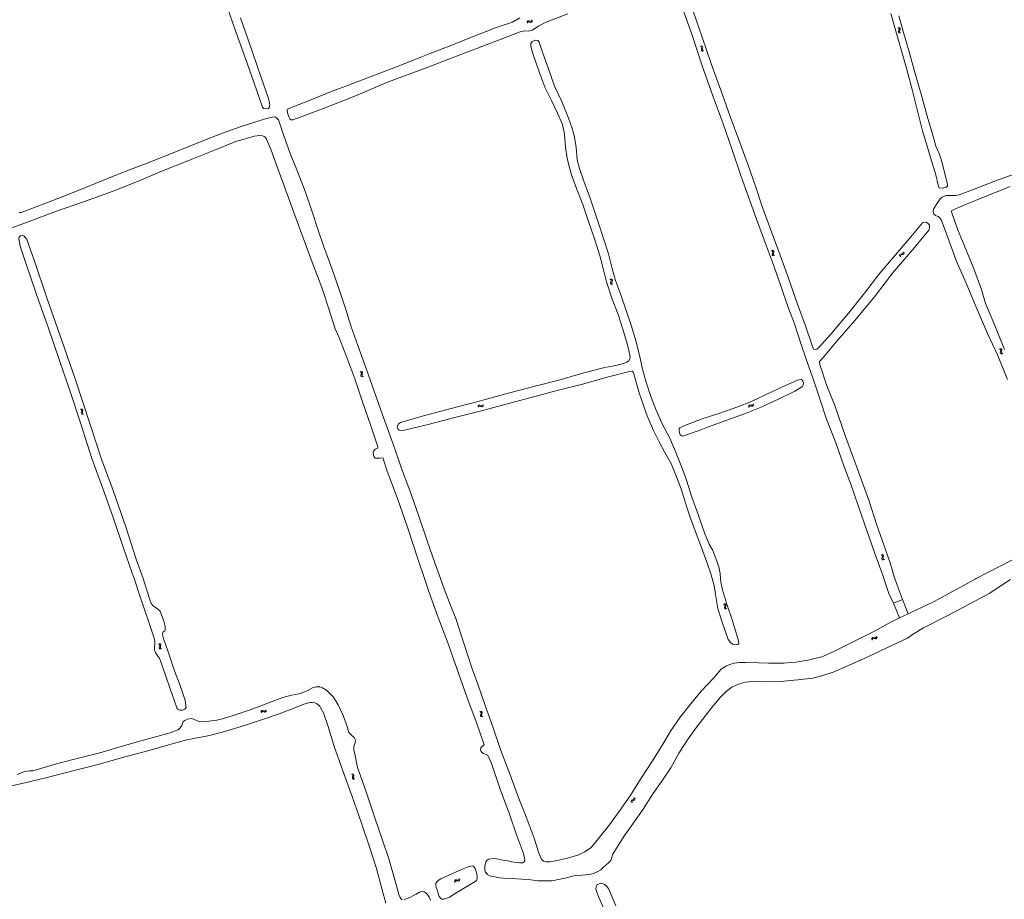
# Model space of a CAD drawing. Header units: metres. Extents: x 189705 to 199106, y 581686 to 588448.
# Tile 89 of 256: x 192240 to 192671, y 586360 to 586745. Entities that reach past the tile are written whole.
import ezdxf

# ---------------------------------------------------------------- set-up
doc = ezdxf.new("R2010")
doc.units = ezdxf.units.M
doc.layers.add('B-WA-OG-GBKN-G', color=7, linetype='Continuous', lineweight=18)

msp = doc.modelspace()

# ---------------------------------------------------------------- linework, layer by layer
at = {"layer": 'B-WA-OG-GBKN-G'}
for p, q in [((192461.831, 586743.489), (192462.001, 586743.859)), ((192462.001, 586743.859), (192462.236, 586744.086)), ((192462.036, 586743.036), (192462.209, 586743.405)), ((192462.209, 586743.405), (192462.447, 586743.632)), ((192462.236, 586744.086), (192462.573, 586744.12)), ((192462.447, 586743.632), (192462.771, 586743.665)), ((192462.573, 586744.12), (192462.965, 586744.01)), ((192462.771, 586743.665), (192463.172, 586743.558)), ((192462.965, 586744.01), (192463.358, 586743.9)), ((192463.172, 586743.558), (192463.564, 586743.446)), ((192463.358, 586743.9), (192463.686, 586743.93)), ((192463.564, 586743.446), (192463.892, 586743.476)), ((192463.686, 586743.93), (192463.93, 586744.161)), ((192463.892, 586743.476), (192464.136, 586743.709)), ((192463.93, 586744.161), (192464.102, 586744.532)), ((192464.136, 586743.709), (192464.308, 586744.08)), ((192624.291, 586741.046), (192624.643, 586740.841)), ((192624.71, 586739.868), (192624.563, 586739.487)), ((192624.563, 586739.487), (192624.564, 586739.158)), ((192624.564, 586739.158), (192624.775, 586738.895)), ((192624.643, 586740.841), (192624.848, 586740.584)), ((192624.852, 586740.258), (192624.71, 586739.868)), ((192624.759, 586741.21), (192625.113, 586741.008)), ((192624.775, 586738.895), (192625.129, 586738.69)), ((192624.848, 586740.584), (192624.852, 586740.258)), ((192625.178, 586740.035), (192625.034, 586739.653)), ((192625.034, 586739.653), (192625.035, 586739.323)), ((192625.035, 586739.323), (192625.243, 586739.06)), ((192625.113, 586741.008), (192625.319, 586740.754)), ((192625.322, 586740.415), (192625.178, 586740.035)), ((192625.243, 586739.06), (192625.597, 586738.855)), ((192625.319, 586740.754), (192625.322, 586740.415)), ((192537.783, 586732.86), (192538.163, 586732.715)), ((192538.163, 586732.715), (192538.407, 586732.495)), ((192538.218, 586733.099), (192538.6, 586732.956)), ((192538.387, 586731.766), (192538.304, 586731.366)), ((192538.304, 586731.366), (192538.358, 586731.042)), ((192538.358, 586731.042), (192538.608, 586730.816)), ((192538.464, 586732.173), (192538.387, 586731.766)), ((192538.407, 586732.495), (192538.464, 586732.173)), ((192538.6, 586732.956), (192538.844, 586732.738)), ((192538.608, 586730.816), (192538.991, 586730.672)), ((192538.822, 586732.006), (192538.741, 586731.606)), ((192538.741, 586731.606), (192538.795, 586731.281)), ((192538.795, 586731.281), (192539.044, 586731.054)), ((192538.903, 586732.405), (192538.822, 586732.006)), ((192538.844, 586732.738), (192538.903, 586732.405)), ((192539.044, 586731.054), (192539.426, 586730.91)), ((192568.954, 586643.546), (192569.316, 586643.359)), ((192569.316, 586643.359), (192569.534, 586643.114)), ((192569.414, 586643.735), (192569.777, 586643.551)), ((192569.777, 586643.551), (192569.996, 586643.308)), ((192569.996, 586643.308), (192570.017, 586642.969)), ((192569.434, 586642.392), (192569.307, 586642.004)), ((192569.307, 586642.004), (192569.325, 586641.675)), ((192569.325, 586641.675), (192569.549, 586641.423)), ((192569.555, 586642.788), (192569.434, 586642.392)), ((192569.534, 586643.114), (192569.555, 586642.788)), ((192569.549, 586641.423), (192569.913, 586641.237)), ((192569.892, 586642.582), (192569.768, 586642.193)), ((192569.768, 586642.193), (192569.786, 586641.865)), ((192569.786, 586641.865), (192570.008, 586641.612)), ((192570.017, 586642.969), (192569.892, 586642.582)), ((192570.008, 586641.612), (192570.372, 586641.426)), ((192625.112, 586641.498), (192625.212, 586641.81)), ((192625.136, 586641.092), (192625.112, 586641.498)), ((192625.212, 586641.81), (192625.494, 586641.999)), ((192625.494, 586641.999), (192625.891, 586642.086)), ((192625.509, 586641.197), (192625.612, 586641.509)), ((192625.531, 586640.79), (192625.509, 586641.197)), ((192625.612, 586641.509), (192625.883, 586641.691)), ((192625.883, 586641.691), (192626.287, 586641.785)), ((192625.891, 586642.086), (192626.29, 586642.174)), ((192626.287, 586641.785), (192626.686, 586641.871)), ((192626.29, 586642.174), (192626.564, 586642.355)), ((192626.564, 586642.355), (192626.671, 586642.674)), ((192626.671, 586642.674), (192626.648, 586643.083)), ((192626.686, 586641.871), (192626.96, 586642.052)), ((192626.96, 586642.052), (192627.065, 586642.373)), ((192627.065, 586642.373), (192627.043, 586642.781)), ((192498.299, 586631.025), (192498.65, 586630.819)), ((192498.65, 586630.819), (192498.855, 586630.562)), ((192498.767, 586631.189), (192499.121, 586630.986)), ((192498.855, 586630.562), (192498.859, 586630.236)), ((192499.121, 586630.986), (192499.326, 586630.732)), ((192499.33, 586630.393), (192499.185, 586630.013)), ((192499.326, 586630.732), (192499.33, 586630.393)), ((192498.716, 586629.847), (192498.569, 586629.466)), ((192498.569, 586629.466), (192498.57, 586629.137)), ((192498.57, 586629.137), (192498.78, 586628.873)), ((192498.859, 586630.236), (192498.716, 586629.847)), ((192498.78, 586628.873), (192499.134, 586628.669)), ((192499.185, 586630.013), (192499.04, 586629.631)), ((192499.04, 586629.631), (192499.04, 586629.302)), ((192499.04, 586629.302), (192499.249, 586629.038)), ((192499.249, 586629.038), (192499.603, 586628.833)), ((192668.769, 586600.516), (192669.137, 586600.342)), ((192669.137, 586600.342), (192669.363, 586600.103)), ((192669.222, 586600.72), (192669.591, 586600.548)), ((192669.591, 586600.548), (192669.818, 586600.312)), ((192669.818, 586600.312), (192669.85, 586599.975)), ((192669.286, 586599.378), (192669.172, 586598.986)), ((192669.172, 586598.986), (192669.201, 586598.659)), ((192669.201, 586598.659), (192669.433, 586598.414)), ((192669.394, 586599.779), (192669.286, 586599.378)), ((192669.363, 586600.103), (192669.394, 586599.779)), ((192669.433, 586598.414), (192669.803, 586598.24)), ((192669.738, 586599.584), (192669.627, 586599.191)), ((192669.627, 586599.191), (192669.655, 586598.863)), ((192669.655, 586598.863), (192669.886, 586598.618)), ((192669.85, 586599.975), (192669.738, 586599.584)), ((192669.886, 586598.618), (192670.256, 586598.444)), ((192388.913, 586590.612), (192389.275, 586590.425)), ((192389.39, 586589.457), (192389.262, 586589.069)), ((192389.262, 586589.069), (192389.279, 586588.741)), ((192389.275, 586590.425), (192389.492, 586590.179)), ((192389.279, 586588.741), (192389.503, 586588.488)), ((192389.373, 586590.8), (192389.736, 586590.615)), ((192389.512, 586589.853), (192389.39, 586589.457)), ((192389.492, 586590.179), (192389.512, 586589.853)), ((192389.503, 586588.488), (192389.866, 586588.301)), ((192389.849, 586589.647), (192389.724, 586589.258)), ((192389.724, 586589.258), (192389.741, 586588.929)), ((192389.736, 586590.615), (192389.954, 586590.372)), ((192389.741, 586588.929), (192389.963, 586588.676)), ((192389.974, 586590.033), (192389.849, 586589.647)), ((192389.954, 586590.372), (192389.974, 586590.033)), ((192389.963, 586588.676), (192390.326, 586588.489)), ((192266.957, 586574.294), (192267.318, 586574.105)), ((192440.422, 586575.456), (192440.646, 586575.796)), ((192440.558, 586574.978), (192440.784, 586575.317)), ((192440.646, 586575.796), (192440.913, 586575.986)), ((192440.784, 586575.317), (192441.053, 586575.505)), ((192440.913, 586575.986), (192441.251, 586575.969)), ((192441.053, 586575.505), (192441.379, 586575.489)), ((192441.251, 586575.969), (192441.622, 586575.801)), ((192441.379, 586575.489), (192441.759, 586575.323)), ((192441.622, 586575.801), (192441.994, 586575.633)), ((192441.759, 586575.323), (192442.13, 586575.153)), ((192441.994, 586575.633), (192442.323, 586575.614)), ((192442.13, 586575.153), (192442.458, 586575.134)), ((192442.323, 586575.614), (192442.599, 586575.806)), ((192442.458, 586575.134), (192442.734, 586575.328)), ((192442.599, 586575.806), (192442.825, 586576.146)), ((192442.734, 586575.328), (192442.96, 586575.668)), ((192558.885, 586575.366), (192559.033, 586575.746)), ((192559.033, 586575.746), (192559.253, 586575.988)), ((192559.118, 586574.927), (192559.268, 586575.306)), ((192559.253, 586575.988), (192559.587, 586576.042)), ((192559.268, 586575.306), (192559.491, 586575.547)), ((192559.491, 586575.547), (192559.813, 586575.6)), ((192559.587, 586576.042), (192559.985, 586575.956)), ((192559.813, 586575.6), (192560.22, 586575.518)), ((192559.985, 586575.956), (192560.384, 586575.871)), ((192560.22, 586575.518), (192560.618, 586575.43)), ((192560.384, 586575.871), (192560.71, 586575.921)), ((192560.618, 586575.43), (192560.944, 586575.481)), ((192560.71, 586575.921), (192560.939, 586576.167)), ((192560.939, 586576.167), (192561.088, 586576.548)), ((192560.944, 586575.481), (192561.172, 586575.728)), ((192561.172, 586575.728), (192561.321, 586576.109)), ((192266.495, 586574.111), (192266.855, 586573.92)), ((192266.959, 586572.95), (192266.828, 586572.564)), ((192266.828, 586572.564), (192266.841, 586572.235)), ((192266.841, 586572.235), (192267.062, 586571.98)), ((192266.855, 586573.92), (192267.069, 586573.671)), ((192267.086, 586573.345), (192266.959, 586572.95)), ((192267.062, 586571.98), (192267.424, 586571.79)), ((192267.069, 586573.671), (192267.086, 586573.345)), ((192267.421, 586573.135), (192267.291, 586572.748)), ((192267.291, 586572.748), (192267.305, 586572.419)), ((192267.305, 586572.419), (192267.524, 586572.163)), ((192267.318, 586574.105), (192267.534, 586573.859)), ((192267.55, 586573.521), (192267.421, 586573.135)), ((192267.524, 586572.163), (192267.886, 586571.973)), ((192267.534, 586573.859), (192267.55, 586573.521)), ((192617.029, 586510.446), (192617.389, 586510.254)), ((192617.389, 586510.254), (192617.603, 586510.006)), ((192617.491, 586510.628), (192617.852, 586510.439)), ((192617.619, 586509.68), (192617.492, 586509.285)), ((192617.603, 586510.006), (192617.619, 586509.68)), ((192617.852, 586510.439), (192618.067, 586510.193)), ((192618.084, 586509.855), (192617.954, 586509.469)), ((192618.067, 586510.193), (192618.084, 586509.855)), ((192617.492, 586509.285), (192617.36, 586508.899)), ((192617.36, 586508.899), (192617.374, 586508.57)), ((192617.374, 586508.57), (192617.594, 586508.315)), ((192617.594, 586508.315), (192617.956, 586508.124)), ((192617.954, 586509.469), (192617.824, 586509.082)), ((192617.824, 586509.082), (192617.838, 586508.753)), ((192617.838, 586508.753), (192618.056, 586508.498)), ((192618.056, 586508.498), (192618.418, 586508.307)), ((192548.016, 586488.905), (192548.381, 586488.723)), ((192548.381, 586488.723), (192548.602, 586488.48)), ((192548.473, 586489.1), (192548.839, 586488.92)), ((192548.627, 586488.155), (192548.51, 586487.757)), ((192548.602, 586488.48), (192548.627, 586488.155)), ((192548.839, 586488.92), (192549.061, 586488.68)), ((192549.086, 586488.342), (192548.967, 586487.953)), ((192549.061, 586488.68), (192549.086, 586488.342)), ((192548.51, 586487.757), (192548.389, 586487.367)), ((192548.389, 586487.367), (192548.411, 586487.039)), ((192548.411, 586487.039), (192548.638, 586486.79)), ((192548.638, 586486.79), (192549.004, 586486.609)), ((192548.967, 586487.953), (192548.847, 586487.563)), ((192548.847, 586487.563), (192548.869, 586487.234)), ((192548.869, 586487.234), (192549.095, 586486.985)), ((192549.095, 586486.985), (192549.461, 586486.803)), ((192300.652, 586471.446), (192301.009, 586471.25)), ((192301.009, 586471.25), (192301.221, 586470.999)), ((192301.116, 586471.623), (192301.475, 586471.429)), ((192301.221, 586470.999), (192301.233, 586470.673)), ((192301.475, 586471.429), (192301.687, 586471.181)), ((192301.7, 586470.842), (192301.565, 586470.458)), ((192301.687, 586471.181), (192301.7, 586470.842)), ((192612.8, 586473.559), (192612.938, 586473.942)), ((192612.938, 586473.942), (192613.152, 586474.189)), ((192613.045, 586473.126), (192613.185, 586473.508)), ((192613.152, 586474.189), (192613.485, 586474.252)), ((192613.185, 586473.508), (192613.402, 586473.755)), ((192613.402, 586473.755), (192613.722, 586473.816)), ((192613.485, 586474.252), (192613.885, 586474.176)), ((192613.722, 586473.816), (192614.131, 586473.744)), ((192613.885, 586474.176), (192614.286, 586474.101)), ((192614.131, 586473.744), (192614.531, 586473.666)), ((192614.286, 586474.101), (192614.61, 586474.159)), ((192614.531, 586473.666), (192614.855, 586473.725)), ((192614.61, 586474.159), (192614.834, 586474.411)), ((192614.834, 586474.411), (192614.973, 586474.795)), ((192614.855, 586473.725), (192615.078, 586473.978)), ((192615.078, 586473.978), (192615.217, 586474.363)), ((192301.102, 586470.279), (192300.965, 586469.895)), ((192300.965, 586469.895), (192300.974, 586469.566)), ((192300.974, 586469.566), (192301.192, 586469.308)), ((192301.233, 586470.673), (192301.102, 586470.279)), ((192301.192, 586469.308), (192301.551, 586469.113)), ((192301.565, 586470.458), (192301.431, 586470.073)), ((192301.431, 586470.073), (192301.44, 586469.744)), ((192301.44, 586469.744), (192301.656, 586469.485)), ((192301.656, 586469.485), (192302.015, 586469.29)), ((192345.379, 586441.677), (192345.56, 586442.042)), ((192345.56, 586442.042), (192345.801, 586442.263)), ((192345.571, 586441.22), (192345.755, 586441.583)), ((192345.755, 586441.583), (192345.999, 586441.803)), ((192345.801, 586442.263), (192346.139, 586442.287)), ((192345.999, 586441.803), (192346.324, 586441.827)), ((192346.139, 586442.287), (192346.527, 586442.166)), ((192346.324, 586441.827), (192346.722, 586441.708)), ((192346.527, 586442.166), (192346.917, 586442.045)), ((192346.722, 586441.708), (192347.111, 586441.585)), ((192346.917, 586442.045), (192347.246, 586442.065)), ((192347.111, 586441.585), (192347.439, 586441.605)), ((192347.246, 586442.065), (192347.497, 586442.289)), ((192347.439, 586441.605), (192347.689, 586441.832)), ((192347.497, 586442.289), (192347.679, 586442.655)), ((192347.689, 586441.832), (192347.872, 586442.197)), ((192441.264, 586441.81), (192441.627, 586441.625)), ((192441.749, 586440.658), (192441.625, 586440.27)), ((192441.627, 586441.625), (192441.846, 586441.381)), ((192441.722, 586442.001), (192442.087, 586441.819)), ((192441.869, 586441.056), (192441.749, 586440.658)), ((192441.846, 586441.381), (192441.869, 586441.056)), ((192442.207, 586440.851), (192442.085, 586440.462)), ((192442.087, 586441.819), (192442.307, 586441.577)), ((192442.33, 586441.239), (192442.207, 586440.851)), ((192442.307, 586441.577), (192442.33, 586441.239)), ((192441.625, 586440.27), (192441.644, 586439.941)), ((192441.644, 586439.941), (192441.869, 586439.69)), ((192441.869, 586439.69), (192442.234, 586439.506)), ((192442.085, 586440.462), (192442.104, 586440.133)), ((192442.104, 586440.133), (192442.328, 586439.882)), ((192442.328, 586439.882), (192442.693, 586439.697)), ((192385.158, 586414.472), (192385.518, 586414.281)), ((192385.624, 586413.312), (192385.493, 586412.925)), ((192385.493, 586412.925), (192385.507, 586412.597)), ((192385.507, 586412.597), (192385.728, 586412.342)), ((192385.518, 586414.281), (192385.733, 586414.033)), ((192385.62, 586414.655), (192385.981, 586414.467)), ((192385.75, 586413.707), (192385.624, 586413.312)), ((192385.728, 586412.342), (192386.09, 586412.152)), ((192385.733, 586414.033), (192385.75, 586413.707)), ((192386.085, 586413.497), (192385.956, 586413.109)), ((192385.956, 586413.109), (192385.97, 586412.781)), ((192385.97, 586412.781), (192386.19, 586412.525)), ((192385.981, 586414.467), (192386.197, 586414.221)), ((192386.214, 586413.883), (192386.085, 586413.497)), ((192386.19, 586412.525), (192386.552, 586412.335)), ((192386.197, 586414.221), (192386.214, 586413.883)), ((192507.454, 586402.521), (192507.511, 586402.844)), ((192507.532, 586402.122), (192507.454, 586402.521)), ((192507.511, 586402.844), (192507.765, 586403.068)), ((192507.765, 586403.068), (192508.147, 586403.207)), ((192507.888, 586402.276), (192507.948, 586402.598)), ((192507.963, 586401.875), (192507.888, 586402.276)), ((192507.948, 586402.598), (192508.192, 586402.815)), ((192508.147, 586403.207), (192508.53, 586403.349)), ((192508.192, 586402.815), (192508.579, 586402.963)), ((192508.53, 586403.349), (192508.779, 586403.565)), ((192508.579, 586402.963), (192508.963, 586403.101)), ((192508.842, 586403.895), (192508.765, 586404.297)), ((192508.779, 586403.565), (192508.842, 586403.895)), ((192508.963, 586403.101), (192509.212, 586403.317)), ((192509.273, 586403.649), (192509.196, 586404.05)), ((192509.212, 586403.317), (192509.273, 586403.649)), ((192430.166, 586367.532), (192430.302, 586367.916)), ((192430.302, 586367.916), (192430.514, 586368.165)), ((192430.413, 586367.101), (192430.551, 586367.485)), ((192430.514, 586368.165), (192430.847, 586368.23)), ((192430.551, 586367.485), (192430.767, 586367.732)), ((192430.767, 586367.732), (192431.087, 586367.795)), ((192430.847, 586368.23), (192431.247, 586368.157)), ((192431.087, 586367.795), (192431.496, 586367.726)), ((192431.247, 586368.157), (192431.649, 586368.084)), ((192431.496, 586367.726), (192431.897, 586367.651)), ((192431.649, 586368.084), (192431.972, 586368.144)), ((192431.897, 586367.651), (192432.22, 586367.712)), ((192431.972, 586368.144), (192432.194, 586368.398)), ((192432.194, 586368.398), (192432.331, 586368.783)), ((192432.22, 586367.712), (192432.441, 586367.967)), ((192432.441, 586367.967), (192432.578, 586368.352))]:
    msp.add_line(p, q, dxfattribs=at)
at = {"layer": 'B-WA-OG-GBKN-G', "flags": 128}
for points in [[(192330.668, 586750.261), (192334.283, 586739.76), (192338.287, 586728.753), (192341.383, 586720.123), (192344.875, 586710.149)], [(192479.889, 586747.163), (192469.876, 586743.327), (192466.944, 586741.844), (192465.443, 586740.78), (192464.235, 586740.067), (192462.466, 586739.517), (192461.047, 586739.676)], [(192618.2, 586500), (192617.439, 586502.202), (192614.211, 586510.993), (192610.694, 586521.143), (192607.301, 586531.171), (192603.751, 586541.289), (192600.74, 586549.313), (192597.112, 586559.411), (192593.145, 586569.847), (192590.256, 586578.249), (192587.615, 586586.586), (192585.245, 586593.069), (192582.362, 586601.652), (192578.909, 586611.992), (192576.095, 586619.144), (192573.043, 586628.098), (192569.473, 586638.457), (192566.409, 586646.611), (192562.415, 586657.386), (192558.958, 586667.081), (192555.65, 586676.366), (192551.629, 586688.045), (192547.791, 586699.054), (192543.266, 586711.298), (192538.721, 586724.447), (192534.488, 586737.414), (192530.612, 586748.019)], [(192534.724, 586748.282), (192538.673, 586736.961), (192543.036, 586724.053), (192546.795, 586713.753), (192550.966, 586702.257), (192555.104, 586690.858), (192558.889, 586680.454), (192561.816, 586672.144), (192565.124, 586662.474), (192569.014, 586651.817), (192572.811, 586641.595), (192576.563, 586631.048), (192580.44, 586620.15), (192583.727, 586611.02)], [(192624.821, 586746.244), (192626.835, 586739.064), (192629.256, 586730.493), (192631.736, 586721.498), (192634.568, 586712.029), (192637.455, 586701.415), (192639.337, 586695.139), (192640.99, 586689.312), (192642.612, 586685.723), (192643.825, 586681.424), (192645.243, 586676), (192646.045, 586672.566), (192646.06, 586671.752), (192645.442, 586671.276), (192644.05, 586670.928), (192642.469, 586671.002), (192642.181, 586671.809), (192640.789, 586677.259), (192639.052, 586682.911), (192637.242, 586688.894), (192635.17, 586696.002), (192633.181, 586703.52), (192630.784, 586713.498), (192628.258, 586722.772), (192625.949, 586730.96), (192623.417, 586739.616), (192621.266, 586747.252)], [(192344.875, 586710.149), (192346.231, 586706.33), (192346.783, 586705.733), (192348.134, 586705.564), (192348.809, 586705.797), (192349.29, 586706.492), (192349.329, 586707.31), (192349.108, 586708.882), (192348.784, 586710.096), (192345.591, 586719.285), (192341.742, 586730.376), (192336.556, 586745.351)], [(192363.113, 586702.055), (192359.399, 586700.731), (192358.6, 586700.789), (192358.068, 586701.257), (192357.665, 586702.166), (192357.062, 586703.893), (192356.887, 586705.095), (192357.036, 586705.445), (192357.731, 586705.802), (192367.712, 586709.69), (192375.972, 586713.007), (192383.762, 586715.979), (192394.445, 586720.037), (192404.777, 586723.939), (192411.812, 586726.772), (192419.14, 586729.698), (192429.029, 586733.527), (192438.373, 586737.198), (192444.023, 586739.378), (192448.926, 586741.309), (192455.63, 586743.575), (192458.815, 586745.405)], [(192461.047, 586739.676), (192459.531, 586739.491), (192458.555, 586739.118), (192450.721, 586736.016), (192434.9, 586730.143), (192418.301, 586723.689), (192400.926, 586717.208), (192387.592, 586711.594), (192375.069, 586706.689), (192363.113, 586702.055)], [(192473.937, 586715.562), (192471.349, 586723.06), (192468.704, 586730.349), (192467.243, 586734.843), (192466.656, 586735.473), (192465.868, 586735.582), (192464.951, 586735.397), (192464.203, 586734.992), (192463.613, 586734.223), (192463.576, 586733.286), (192463.898, 586731.842), (192464.488, 586729.884), (192467.344, 586721.763), (192469.969, 586714.766), (192472.636, 586709.306), (192475.382, 586703.767), (192477.528, 586698.728), (192478.402, 586694.539), (192478.89, 586688.736), (192479.558, 586684.045), (192480.484, 586680.299), (192481.632, 586676.345), (192483.642, 586670.687), (192486.384, 586663.75), (192489.051, 586655.927), (192491.729, 586648.28), (192494.063, 586640.775), (192495.632, 586634.564), (192496.807, 586629.946), (192499.323, 586622.363), (192501.87, 586615.582), (192503.953, 586609.241), (192506.006, 586602.269), (192506.664, 586599.043), (192507.024, 586597.742), (192507.072, 586596.831), (192506.879, 586595.887), (192506.529, 586595.34), (192505.704, 586594.72), (192504.663, 586594.308), (192500.891, 586593.303), (192496.032, 586592.342), (192486.796, 586590.051), (192475.883, 586586.857), (192464.384, 586583.89), (192452.625, 586580.909), (192440.008, 586577.452), (192428.17, 586574.373), (192415.039, 586570.745), (192406.598, 586568.403)], [(192546.727, 586500), (192546.485, 586502.304), (192545.887, 586505.185), (192544.675, 586508.833), (192543.339, 586512.292), (192541.674, 586515.081), (192539.822, 586519.554), (192536.862, 586528.033), (192534.059, 586535.693), (192531.739, 586543.055), (192529.669, 586549.096), (192527.209, 586554.967), (192524.559, 586561.416), (192521.207, 586567.715), (192518.486, 586573.67), (192516.057, 586580.101), (192514.144, 586585.927), (192512.708, 586591.091), (192511.354, 586597.082), (192509.751, 586603.605), (192507.777, 586610.48), (192505.301, 586617.828), (192502.845, 586624.61), (192500.782, 586630.423), (192499.241, 586635.678), (192497.606, 586642.111), (192495.653, 586648.438), (192493.111, 586656.014), (192489.776, 586666.126), (192486.785, 586673.929), (192484.944, 586679.463), (192483.978, 586683.32), (192483.42, 586688.759), (192482.601, 586693.905), (192481.63, 586697.495), (192480.072, 586701.545), (192477.238, 586708.795), (192473.937, 586715.562)], [(192239.607, 586660.183), (192240.451, 586660.254), (192244.048, 586661.572), (192250.068, 586663.922), (192258.497, 586667.043), (192268.439, 586670.983), (192276.57, 586674.326), (192284.804, 586677.695), (192294.493, 586681.349), (192301.961, 586684.302), (192311.669, 586688.196), (192319.981, 586691.604), (192328.715, 586694.908), (192336.345, 586697.686), (192342.326, 586699.555), (192347.872, 586701.346), (192349.762, 586701.787), (192351.073, 586702.027), (192351.859, 586701.917), (192352.664, 586701.274), (192353.119, 586700.767), (192355.267, 586694.63), (192358.239, 586686.02), (192361.498, 586678.214), (192364.944, 586669.123), (192367.741, 586660.96), (192370.558, 586652.537), (192372.914, 586645.687), (192375.276, 586638.978), (192377.756, 586632.114), (192380.501, 586624.309), (192382.318, 586618.679), (192385.012, 586610.243), (192387.887, 586602.044), (192391.554, 586591.932), (192394.999, 586582.061), (192398.522, 586572.073), (192401.41, 586564.153), (192404.153, 586556.799), (192407.081, 586548.242), (192410.675, 586538.507), (192414.435, 586527.765), (192418.312, 586516.541), (192421.79, 586506.553), (192424.129, 586500)], [(192417.13, 586500), (192414.339, 586508.23), (192409.773, 586522.095), (192405.227, 586535.113), (192400.795, 586546.98), (192398.81, 586552.852), (192397.685, 586552.667), (192395.498, 586552.675), (192394.898, 586553.481), (192394.549, 586555.029), (192394.846, 586555.979), (192395.554, 586556.664), (192396.146, 586556.959), (192396.718, 586557.064), (192396.6, 586557.682), (192393.657, 586566.832), (192390.003, 586577.386), (192386.589, 586587.478), (192382.675, 586597.934), (192379.592, 586605.769), (192378.012, 586609.355), (192375.175, 586618.05), (192372.086, 586627.427), (192368.4, 586637.35), (192363.947, 586649.091), (192359.904, 586660.202), (192356.386, 586669.903), (192352.524, 586680.28), (192349.967, 586687.56), (192347.942, 586692.391), (192347.111, 586693.327), (192346.228, 586693.827), (192345.488, 586693.957), (192343.89, 586693.808), (192342.565, 586693.587), (192334.461, 586691.257), (192324.35, 586687.181), (192313.467, 586682.82), (192302.317, 586678.523), (192291.4, 586673.817), (192280.335, 586669.351), (192267.763, 586664.867), (192255.925, 586660.771)], [(192654.688, 586628.294), (192649.919, 586639.281), (192646.188, 586649.269), (192643.948, 586655.498), (192643.405, 586656.928), (192642.595, 586658.091), (192641.963, 586658.454), (192640.869, 586658.888), (192640.087, 586659.531), (192639.72, 586660.623), (192639.952, 586661.684), (192640.801, 586663.098), (192642.811, 586666.279), (192643.792, 586666.971), (192645.333, 586667.605), (192646.856, 586667.693), (192648.301, 586667.645), (192649.719, 586667.713), (192651.164, 586667.937), (192658.199, 586670.582), (192668.251, 586674.464), (192676.093, 586677.286)], [(192673.438, 586671.579), (192663.776, 586667.705), (192652.99, 586663.262), (192648.029, 586661.149), (192647.88, 586660.693), (192647.927, 586660.043), (192650.481, 586652.909), (192653.321, 586645.881), (192657.62, 586635.621), (192660.894, 586626.557), (192662.756, 586620.398), (192666.721, 586610.815), (192671.046, 586600.256)], [(192255.925, 586660.771), (192243.963, 586656.351), (192233.248, 586652.373)], [(192583.727, 586611.02), (192586.649, 586602.43), (192587.402, 586600.453), (192588.079, 586600.214), (192588.847, 586600.411), (192589.646, 586600.998), (192595.014, 586607.043), (192602.803, 586616.386), (192609.786, 586624.979), (192616.45, 586633.714), (192622.395, 586640.677), (192629.321, 586648.671), (192635.091, 586655.66), (192636.034, 586655.994), (192637.062, 586655.834), (192637.786, 586655.269), (192638.152, 586654.502), (192638.213, 586653.403), (192637.955, 586652.497), (192630.9, 586643.996), (192621.923, 586633.641), (192614.052, 586623.283), (192605.491, 586612.975), (192597.637, 586603.873), (192592.503, 586597.764), (192590.549, 586595.638), (192590.082, 586595.019), (192590.202, 586593.743), (192593.308, 586584.34), (192596.717, 586575.738), (192601.427, 586562.245), (192606.56, 586548.291), (192611.563, 586534.33), (192614.925, 586523.815), (192617.393, 586516.889), (192620.156, 586509.438), (192621.034, 586506.863), (192622.759, 586500.769), (192623.036, 586500)], [(192240.099, 586645.538), (192239.431, 586648.765), (192239.593, 586649.447), (192240.165, 586649.985), (192240.95, 586650.2), (192241.6, 586650.011), (192242.58, 586648.998), (192242.963, 586648.368), (192246.13, 586639.394), (192251.952, 586622.432), (192258.247, 586604.165), (192264.212, 586587.404), (192270.741, 586567.397), (192275.738, 586552.351), (192280.827, 586538.642), (192286.279, 586522.635), (192290.893, 586508.524), (192293.853, 586500)], [(192289.934, 586500), (192289.1, 586502.473), (192285.16, 586513.817), (192280.773, 586526.714), (192276.178, 586539.89), (192271.446, 586552.592), (192266.442, 586568.151), (192262.289, 586581.067), (192257.259, 586595.47), (192252.528, 586609.646), (192247.082, 586624.842), (192242.357, 586638.485), (192240.099, 586645.538)], [(192672.266, 586587.132), (192667.901, 586598.017), (192663.579, 586607.332), (192658.621, 586618.736), (192654.688, 586628.294)], [(192406.598, 586568.403), (192405.675, 586567.77), (192405.19, 586566.499), (192405.361, 586565.589), (192405.994, 586565.018), (192406.749, 586564.811), (192408.382, 586564.919), (192418.626, 586567.421), (192430.301, 586570.519), (192441.41, 586573.322), (192452.277, 586576.21), (192463.256, 586579.078), (192474.644, 586582.188), (192486.28, 586585.039), (192497.661, 586588.253), (192506.865, 586590.623), (192508.029, 586590.775), (192508.577, 586590.281), (192508.8, 586589.67), (192510.984, 586581.71), (192512.609, 586576.689), (192514.633, 586571.214), (192517.308, 586564.869), (192519.864, 586559.929), (192522.269, 586555.183), (192525.013, 586550.354), (192527.153, 586545.322), (192529.398, 586539.242), (192531.541, 586532.57), (192533.488, 586526.431), (192535.589, 586520.859), (192538.352, 586513.596), (192540.676, 586507.263), (192542.628, 586501.651), (192543.063, 586500)], [(192530.567, 586566.831), (192529.462, 586566.315), (192528.909, 586565.981), (192528.623, 586565.714), (192528.573, 586564.9), (192528.712, 586563.944), (192529.053, 586562.975), (192529.698, 586562.45), (192530.258, 586562.392), (192531.097, 586562.583), (192538.035, 586565.162), (192541.039, 586566.288), (192549.421, 586569.32), (192557.256, 586572.162), (192564.434, 586575.002), (192572.3, 586578.697), (192579.165, 586581.985), (192582.642, 586584.017), (192582.946, 586584.734), (192582.996, 586585.664), (192582.793, 586586.412), (192582.369, 586586.886), (192582.011, 586587.12), (192580.917, 586587.052), (192580.423, 586586.869), (192575.144, 586584.593), (192566.94, 586580.67), (192560.309, 586577.57), (192554.256, 586575.129), (192545.926, 586572.286), (192538.59, 586569.927), (192530.567, 586566.831)], [(192658.687, 586500), (192667.728, 586504.7), (192674.806, 586508.328)], [(192299.023, 586471.264), (192299.017, 586472.621), (192298.666, 586473.933), (192296.096, 586481.829), (192292.624, 586492.018), (192289.934, 586500)], [(192293.853, 586500), (192295.125, 586496.335), (192297.422, 586489.062), (192298.493, 586487.978), (192299.662, 586487.205), (192301.298, 586485.783), (192302.927, 586481.373), (192303.485, 586479.023), (192303.569, 586477.743), (192303.439, 586477.036), (192303.017, 586476.867), (192302.563, 586476.614), (192302.439, 586475.763), (192302.575, 586474.847), (192303.017, 586473.438), (192304.678, 586468.458), (192307.612, 586459.594), (192310.123, 586453.178), (192312.304, 586446.69), (192312.628, 586444.541), (192312.687, 586443.671), (192312.18, 586442.957), (192311.109, 586442.522), (192310.031, 586442.431), (192309.083, 586442.827), (192308.628, 586443.516), (192305.604, 586452.178), (192302.443, 586461.51), (192301.002, 586465.199), (192300.347, 586466.153), (192299.366, 586467.653), (192298.873, 586468.796), (192298.886, 586470.16), (192299.023, 586471.264)], [(192443.154, 586427.319), (192443.055, 586427.761), (192439.996, 586436.566), (192435.833, 586447.776), (192431.033, 586461.132), (192427.103, 586472.356), (192423.084, 586482.961), (192418.879, 586494.841), (192417.13, 586500)], [(192424.129, 586500), (192425.327, 586496.643), (192428.383, 586488.626), (192430.818, 586482.553), (192433.734, 586473.495), (192436.368, 586465.555), (192437.921, 586460.502)], [(192673.589, 586499.644), (192669.84, 586497.085), (192664.284, 586493.578), (192655.828, 586488.951), (192645.889, 586483.755), (192635.586, 586478.416), (192630.673, 586475.496), (192628.503, 586473.949), (192619.525, 586469.77), (192610.554, 586465.54), (192601.725, 586461.596), (192596.036, 586459.078), (192591.055, 586457.446), (192587.12, 586456.468), (192580.516, 586455.679), (192572.78, 586455.063), (192565.615, 586454.916), (192561.906, 586455.077), (192557.624, 586454.684), (192554.581, 586453.883), (192551.603, 586452.555), (192549.206, 586450.676), (192546.511, 586447.969), (192542.319, 586442.89), (192536.705, 586435.778), (192532.586, 586429.866), (192528.48, 586423.642), (192524.896, 586417.283), (192520.926, 586411.423), (192517.093, 586405.766), (192512.884, 586399.177), (192508.985, 586393.761), (192504.626, 586387.569), (192501.182, 586382.121), (192499.594, 586379.364), (192498.624, 586376.726), (192497.637, 586375.644), (192496.578, 586374.698), (192495.37, 586373.556), (192494.318, 586372.526), (192493.031, 586371.807), (192491.393, 586371.094), (192489.936, 586370.648)], [(192543.063, 586500), (192543.842, 586497.046), (192544.45, 586493.058), (192545.465, 586486.989)], [(192545.465, 586486.989), (192547.3, 586481.396), (192549.973, 586473.43), (192551.076, 586472.02), (192551.91, 586471.306), (192552.614, 586471.015), (192554.26, 586471.181), (192554.643, 586471.677), (192554.523, 586472.776), (192552.025, 586481.166), (192549.332, 586489.203), (192547.51, 586495.043), (192546.878, 586498.563), (192546.727, 586500)], [(192622.44, 586489.275), (192620.452, 586493.481), (192618.2, 586500)], [(192623.036, 586500), (192624.652, 586495.508), (192626.406, 586490.924)], [(192628.801, 586484.634), (192630.072, 586485.25), (192639.908, 586489.788), (192648.552, 586494.571), (192658.198, 586499.746), (192658.687, 586500)], [(192626.406, 586490.924), (192622.44, 586489.275)], [(192622.44, 586489.275), (192625.093, 586482.838)], [(192626.406, 586490.924), (192628.801, 586484.634)], [(192625.093, 586482.838), (192628.801, 586484.634)], [(192437.921, 586460.502), (192440.487, 586453.876), (192443.546, 586444.915), (192447.05, 586435.103), (192450.567, 586424.868), (192454.567, 586414.139), (192458.339, 586403.858), (192461.578, 586395.705), (192465.048, 586386.459), (192467.021, 586380.3), (192468.342, 586377.193), (192469.118, 586376.426), (192469.646, 586376.213), (192470.31, 586376.071), (192472.041, 586376.127), (192473.713, 586376.385), (192479.112, 586377.496), (192484.718, 586379.162), (192487.337, 586380.417), (192490.066, 586382.389), (192493.253, 586386.307), (192498.094, 586392.285), (192502.597, 586398.575), (192507.066, 586404.963), (192511.884, 586412.679), (192517.274, 586420.76), (192521.45, 586427.512), (192524.834, 586433.213), (192529.044, 586439.379), (192533.522, 586445.012), (192538.26, 586450.743), (192543.707, 586456.612), (192547.004, 586460.322), (192549.363, 586461.837), (192550.767, 586462.484), (192552.673, 586463.035), (192555.002, 586463.301), (192557.586, 586463.359), (192563.378, 586463.222), (192567.634, 586462.997), (192570.979, 586462.952), (192574.344, 586463.038), (192577.363, 586463.273), (192579.731, 586463.441), (192584.903, 586464.337), (192590.984, 586465.802), (192595.945, 586467.98), (192604.811, 586472.379), (192613.256, 586476.583), (192621.556, 586481.124)], [(192621.556, 586481.124), (192625.093, 586482.838)], [(192310.854, 586435.762), (192311.374, 586437.424), (192312.173, 586437.924), (192313.368, 586438.508), (192315.186, 586438.735), (192316.29, 586438.378), (192318.244, 586437.501), (192319.893, 586437.358), (192321.465, 586437.481), (192323.9, 586437.721), (192326.179, 586438.097), (192327.997, 586438.493), (192333.257, 586440.115), (192341.245, 586442.724), (192349.29, 586445.781), (192355.063, 586447.936), (192358.882, 586449.059), (192360.713, 586449.377), (192362.661, 586449.766), (192363.81, 586450.13), (192365.33, 586450.701), (192366.382, 586451.33), (192367.98, 586452.233), (192369.616, 586452.68), (192371.298, 586452.641), (192372.363, 586452.186), (192373.94, 586451.355), (192374.817, 586450.595), (192377.2, 586448.192), (192379.283, 586444.77), (192381.464, 586440.166), (192383.353, 586434.867), (192383.814, 586432.919), (192384.482, 586432.029), (192385.333, 586431.36), (192386.365, 586430.464), (192386.898, 586429.256), (192386.754, 586428.178), (192386.215, 586426.756), (192386.079, 586425.646), (192386.208, 586425.016), (192386.643, 586423.308), (192387.751, 586417.412), (192391.183, 586407.6), (192395.244, 586395.719), (192398.755, 586385.53), (192401.519, 586377.395), (192404.353, 586367.151), (192405.875, 586361.766), (192406.307, 586360.798)], [(192232.253, 586408.458), (192242.046, 586410.683), (192251.916, 586413.019), (192263.709, 586415.985), (192274.254, 586418.743), (192284.911, 586421.721), (192295.898, 586424.687), (192304.626, 586427.062), (192313.035, 586429.522), (192322.905, 586431.312), (192330.139, 586433.291), (192338.666, 586435.9), (192346.991, 586438.685), (192353.484, 586440.898), (192360.335, 586443.442), (192364.31, 586445.143), (192365.849, 586445.519), (192366.966, 586445.798), (192367.647, 586445.85), (192369.063, 586445.687), (192369.764, 586445.323), (192371.089, 586444.31), (192372.867, 586441.232), (192374.769, 586435.79)], [(192238.793, 586414.236), (192240.566, 586415.099), (192242.092, 586415.618), (192244.339, 586415.891), (192245.579, 586415.936), (192249.527, 586417.117), (192257.047, 586419.233), (192266.203, 586421.562), (192274.872, 586423.814), (192281.814, 586425.761), (192289.886, 586428.168), (192298.347, 586430.44), (192305.711, 586432.536), (192309.172, 586433.801), (192310.042, 586434.704), (192310.854, 586435.762)], [(192374.769, 586435.79), (192377.624, 586426.153), (192381.258, 586416.296), (192385.442, 586404.708), (192389.542, 586393.056), (192393.296, 586381.819), (192396.029, 586373.196), (192398.582, 586363.817), (192400.085, 586358.022)], [(192489.936, 586370.648), (192487.692, 586370.331), (192485.902, 586370.288), (192483.007, 586370.06), (192480.802, 586369.528), (192477.94, 586368.819), (192475.742, 586368.3), (192472.925, 586367.819), (192470.146, 586367.695), (192466.847, 586367.753), (192463.592, 586368.175), (192461.548, 586368.399), (192455.489, 586368.762), (192451.647, 586368.879), (192449.895, 586369.148), (192447.936, 586369.515), (192445.696, 586369.985), (192444.621, 586370.503), (192443.74, 586371.608), (192443.517, 586372.369), (192443.507, 586373.833), (192443.648, 586374.972), (192444.01, 586376.112), (192444.529, 586376.764), (192445.224, 586377.234), (192447.163, 586377.524), (192448.745, 586377.398), (192451.427, 586376.87), (192453.523, 586376.452), (192455.197, 586376.137), (192457.378, 586375.744), (192458.725, 586375.572), (192460.013, 586375.679), (192460.774, 586376.019), (192460.975, 586376.553), (192460.887, 586377.809), (192460.408, 586379.708), (192457.409, 586387.823), (192454.298, 586396.894), (192450.232, 586407.948), (192446.354, 586419.081), (192445.32, 586421.721), (192444.693, 586422.787), (192443.82, 586423.162), (192442.804, 586423.498), (192441.878, 586424.368), (192441.662, 586425.038), (192441.784, 586425.962), (192442.323, 586426.562), (192443.154, 586427.319)], [(192428.009, 586360.666), (192426.793, 586360.201), (192425.551, 586359.756), (192424.719, 586359.728), (192424.178, 586359.98), (192423.532, 586360.851), (192423.047, 586362.34), (192422.719, 586363.335), (192422.215, 586364.779), (192421.998, 586365.676), (192422.113, 586366.692), (192422.573, 586367.539), (192423.126, 586367.872), (192424.256, 586368.597), (192429.275, 586370.97), (192434.001, 586373.031), (192435.432, 586373.594), (192436.615, 586374.052), (192438.111, 586374.283), (192438.541, 586374.128), (192439.214, 586373.14), (192439.574, 586372.262), (192439.941, 586370.87), (192440.107, 586369.634), (192440.122, 586368.827), (192439.792, 586367.87), (192439.285, 586367.439), (192438.609, 586367.08), (192431.285, 586362.71), (192428.009, 586360.666)], [(192408.061, 586359.441), (192409.498, 586359.965), (192410.622, 586360.495), (192412.273, 586361.292), (192413.424, 586361.926), (192414.932, 586362.808), (192415.745, 586363.083), (192416.91, 586362.936), (192417.672, 586362.469), (192418.227, 586361.859), (192418.873, 586360.995), (192419.206, 586360.494), (192419.736, 586359.357)], [(192496.26, 586353.925), (192493.578, 586360.14), (192492.466, 586362.825), (192492.092, 586364.295), (192492.252, 586365.181), (192492.699, 586366.099), (192493.551, 586366.472), (192494.455, 586366.539), (192495.718, 586366.275), (192496.69, 586365.561), (192497.694, 586364.392), (192500.894, 586356.87)], [(192406.307, 586360.798), (192406.784, 586359.985), (192407.293, 586359.498)]]:
    msp.add_lwpolyline(points, dxfattribs=at)

doc.saveas('drawing.dxf')
